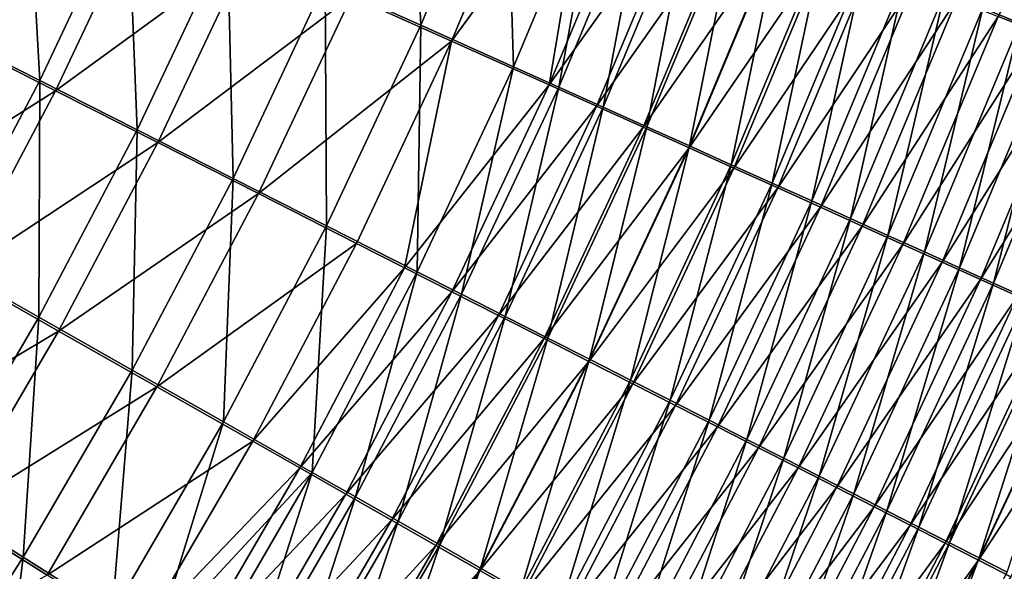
# Model space of a CAD drawing. Header units: metres. Extents: x -901 to 901, y -486 to 401.
# Tile 254 of 256: x 557 to 591, y -174 to -155. Entities that reach past the tile are written whole.
import ezdxf

# ---------------------------------------------------------------- set-up
doc = ezdxf.new("R2010")
doc.units = ezdxf.units.M

msp = doc.modelspace()

# ---------------------------------------------------------------- linework, layer by layer
at = {"layer": 'top0'}
for points in [[(570.623047, -154.895096, -485.109222), (570.212463, -146.544693, -486.507507), (567.340149, -153.422424, -486.534424)], [(570.623047, -154.895096, -485.109222), (573.560425, -147.860397, -485.081726), (570.212463, -146.544693, -486.507507)], [(592.871338, -146.373398, -473.281097), (589.948242, -154.317596, -473.340607), (591.225037, -154.822296, -471.975616)], [(554.117615, -155.081833, -489.402283), (557.074097, -148.824234, -489.373566), (553.566162, -147.255356, -489.828522)], [(594.823547, -147.099243, -475.441223), (591.859497, -155.142136, -475.502533), (590.476318, -154.595032, -476.888062)], [(573.560425, -147.860397, -485.081726), (570.623047, -154.895096, -485.109222), (573.813599, -156.32753, -483.454742)], [(576.814392, -149.140121, -483.426697), (573.560425, -147.860397, -485.081726), (573.813599, -156.32753, -483.454742)], [(574.651001, -148.352905, -487.833679), (571.686096, -155.445023, -487.861267), (568.238953, -153.896637, -489.358154)], [(574.651001, -148.352905, -487.833679), (576.372681, -149.030746, -486.994232), (571.686096, -155.445023, -487.861267)], [(557.521423, -156.801529, -488.698975), (557.074097, -148.824234, -489.373566), (554.117615, -155.081833, -489.402283)], [(560.550476, -150.380188, -488.671173), (557.074097, -148.824234, -489.373566), (557.521423, -156.801529, -488.698975)], [(557.459167, -149.062012, -492.340027), (554.48822, -155.343185, -492.368805), (550.881714, -153.52005, -492.846985)], [(557.459167, -149.062012, -492.340027), (561.109558, -150.697968, -491.602295), (554.48822, -155.343185, -492.368805)], [(576.372681, -149.030746, -486.994232), (575.036316, -156.951111, -486.123627), (571.686096, -155.445023, -487.861267)], [(575.370239, -157.026825, -482.54361), (576.814392, -149.140121, -483.426697), (573.813599, -156.32753, -483.454742)], [(576.372681, -149.030746, -486.994232), (578.067871, -149.698425, -486.095459), (575.036316, -156.951111, -486.123627)], [(575.370239, -157.026825, -482.54361), (578.401917, -149.764862, -482.515289), (576.814392, -149.140121, -483.426697)], [(578.067871, -149.698425, -486.095459), (579.734924, -150.355286, -485.138275), (575.036316, -156.951111, -486.123627)], [(576.898926, -157.713882, -481.577667), (578.401917, -149.764862, -482.515289), (575.370239, -157.026825, -482.54361)], [(576.898926, -157.713882, -481.577667), (579.960999, -150.378632, -481.549103), (578.401917, -149.764862, -482.515289)], [(560.877258, -158.498322, -487.750092), (560.550476, -150.380188, -488.671173), (557.521423, -156.801529, -488.698975)], [(560.877258, -158.498322, -487.750092), (563.978088, -151.915405, -487.723755), (560.550476, -150.380188, -488.671173)], [(575.036316, -156.951111, -486.123627), (579.734924, -150.355286, -485.138275), (576.670837, -157.686371, -485.166687)], [(579.734924, -150.355286, -485.138275), (581.37207, -151.000626, -484.123505), (576.670837, -157.686371, -485.166687)], [(579.960999, -150.378632, -481.549103), (576.898926, -157.713882, -481.577667), (578.39801, -158.38797, -480.5578)], [(581.489929, -150.980804, -480.528961), (579.960999, -150.378632, -481.549103), (578.39801, -158.38797, -480.5578)], [(561.109558, -150.697968, -491.602295), (558.062195, -157.151306, -491.630127), (554.48822, -155.343185, -492.368805)], [(561.109558, -150.697968, -491.602295), (564.708679, -152.312119, -490.607239), (558.062195, -157.151306, -491.630127)], [(576.670837, -157.686371, -485.166687), (581.37207, -151.000626, -484.123505), (578.276001, -158.408752, -484.152191)], [(581.37207, -151.000626, -484.123505), (582.9776, -151.633759, -483.052094), (578.276001, -158.408752, -484.152191)], [(581.489929, -150.980804, -480.528961), (578.39801, -158.38797, -480.5578), (579.86615, -159.048416, -479.485138)], [(582.987244, -151.570801, -479.456024), (581.489929, -150.980804, -480.528961), (579.86615, -159.048416, -479.485138)], [(578.276001, -158.408752, -484.152191), (582.9776, -151.633759, -483.052094), (579.850159, -159.117508, -483.081055)], [(582.9776, -151.633759, -483.052094), (584.549927, -152.254074, -481.925262), (579.850159, -159.117508, -483.081055)], [(579.86615, -159.048416, -479.485138), (581.301758, -159.69458, -478.36084), (582.987244, -151.570801, -479.456024)], [(581.301758, -159.69458, -478.36084), (584.451538, -152.14801, -478.331451), (582.987244, -151.570801, -479.456024)], [(560.877258, -158.498322, -487.750092), (564.168701, -160.163956, -486.558838), (563.978088, -151.915405, -487.723755)], [(563.978088, -151.915405, -487.723755), (564.168701, -160.163956, -486.558838), (567.340149, -153.422424, -486.534424)], [(564.708679, -152.312119, -490.607239), (561.585754, -158.935364, -490.633514), (558.062195, -157.151306, -491.630127)], [(564.708679, -152.312119, -490.607239), (568.238953, -153.896637, -489.358154), (561.585754, -158.935364, -490.633514)], [(579.850159, -159.117508, -483.081055), (584.549927, -152.254074, -481.925262), (581.391724, -159.81192, -481.954468)], [(584.451538, -152.14801, -478.331451), (581.301758, -159.69458, -478.36084), (582.703552, -160.325836, -477.186096)], [(584.549927, -152.254074, -481.925262), (586.087463, -152.860977, -480.744171), (581.391724, -159.81192, -481.954468)], [(585.881226, -152.711884, -477.156464), (584.451538, -152.14801, -478.331451), (582.703552, -160.325836, -477.186096)], [(581.391724, -159.81192, -481.954468), (586.087463, -152.860977, -480.744171), (582.89917, -160.491318, -480.773651)], [(585.881226, -152.711884, -477.156464), (582.703552, -160.325836, -477.186096), (584.069946, -160.941498, -475.962097)], [(586.087463, -152.860977, -480.744171), (587.588806, -153.453842, -479.510132), (582.89917, -160.491318, -480.773651)], [(587.274841, -153.261826, -475.93219), (585.881226, -152.711884, -477.156464), (584.069946, -160.941498, -475.962097)], [(587.274841, -153.261826, -475.93219), (584.069946, -160.941498, -475.962097), (585.399597, -161.540939, -474.690002)], [(588.631042, -153.797256, -474.659851), (587.274841, -153.261826, -475.93219), (585.399597, -161.540939, -474.690002)], [(567.340149, -153.422424, -486.534424), (564.168701, -160.163956, -486.558838), (567.382263, -161.791565, -485.131104)], [(567.382263, -161.791565, -485.131104), (570.623047, -154.895096, -485.109222), (567.340149, -153.422424, -486.534424)], [(582.89917, -160.491318, -480.773651), (587.588806, -153.453842, -479.510132), (584.371033, -161.155014, -479.539856)], [(587.588806, -153.453842, -479.510132), (589.052246, -154.032059, -478.224365), (584.371033, -161.155014, -479.539856)], [(568.238953, -153.896637, -489.358154), (565.041748, -160.686646, -489.382324), (561.585754, -158.935364, -490.633514)], [(568.238953, -153.896637, -489.358154), (571.686096, -155.445023, -487.861267), (565.041748, -160.686646, -489.382324)], [(584.371033, -161.155014, -479.539856), (589.052246, -154.032059, -478.224365), (585.805847, -161.802338, -478.254303)], [(585.399597, -161.540939, -474.690002), (586.690979, -162.123489, -473.371002), (588.631042, -153.797256, -474.659851)], [(589.052246, -154.032059, -478.224365), (590.476318, -154.595032, -476.888062), (585.805847, -161.802338, -478.254303)], [(586.690979, -162.123489, -473.371002), (589.948242, -154.317596, -473.340607), (588.631042, -153.797256, -474.659851)], [(589.948242, -154.317596, -473.340607), (586.690979, -162.123489, -473.371002), (587.942749, -162.688538, -472.006256)], [(591.225037, -154.822296, -471.975616), (589.948242, -154.317596, -473.340607), (587.942749, -162.688538, -472.006256)], [(585.805847, -161.802338, -478.254303), (590.476318, -154.595032, -476.888062), (587.201965, -162.432602, -476.918274)], [(590.476318, -154.595032, -476.888062), (591.859497, -155.142136, -475.502533), (587.201965, -162.432602, -476.918274)], [(570.623047, -154.895096, -485.109222), (567.382263, -161.791565, -485.131104), (570.505249, -163.374664, -483.473663)], [(573.813599, -156.32753, -483.454742), (570.623047, -154.895096, -485.109222), (570.505249, -163.374664, -483.473663)], [(591.225037, -154.822296, -471.975616), (587.942749, -162.688538, -472.006256), (589.153503, -163.235413, -470.597107)], [(592.459961, -155.310745, -470.566223), (591.225037, -154.822296, -471.975616), (589.153503, -163.235413, -470.597107)], [(554.48822, -155.343185, -492.368805), (558.062195, -157.151306, -491.630127), (551.236633, -161.47966, -492.400848)], [(554.208557, -163.077408, -488.728668), (557.521423, -156.801529, -488.698975), (554.117615, -155.081833, -489.402283)], [(587.201965, -162.432602, -476.918274), (591.859497, -155.142136, -475.502533), (588.558044, -163.045135, -475.532959)], [(591.859497, -155.142136, -475.502533), (593.200256, -155.672775, -474.068939), (588.558044, -163.045135, -475.532959)], [(592.459961, -155.310745, -470.566223), (589.153503, -163.235413, -470.597107), (590.321838, -163.76355, -469.145325)], [(593.651672, -155.78244, -469.114227), (592.459961, -155.310745, -470.566223), (590.321838, -163.76355, -469.145325)], [(571.686096, -155.445023, -487.861267), (568.416016, -162.397949, -487.882782), (565.041748, -160.686646, -489.382324)], [(568.416016, -162.397949, -487.882782), (571.686096, -155.445023, -487.861267), (570.068298, -163.236481, -487.042114)], [(571.686096, -155.445023, -487.861267), (575.036316, -156.951111, -486.123627), (570.068298, -163.236481, -487.042114)], [(588.558044, -163.045135, -475.532959), (593.200256, -155.672775, -474.068939), (589.872437, -163.639221, -474.099609)], [(593.200256, -155.672775, -474.068939), (594.497009, -156.18634, -472.588715), (589.872437, -163.639221, -474.099609)], [(590.321838, -163.76355, -469.145325), (591.446533, -164.272354, -467.652924), (593.651672, -155.78244, -469.114227)], [(572.028748, -164.147507, -482.560883), (573.813599, -156.32753, -483.454742), (570.505249, -163.374664, -483.473663)], [(572.028748, -164.147507, -482.560883), (575.370239, -157.026825, -482.54361), (573.813599, -156.32753, -483.454742)], [(589.872437, -163.639221, -474.099609), (594.497009, -156.18634, -472.588715), (591.143677, -164.214218, -472.619598)], [(557.488342, -164.934265, -487.776306), (557.521423, -156.801529, -488.698975), (554.208557, -163.077408, -488.728668)], [(560.877258, -158.498322, -487.750092), (557.521423, -156.801529, -488.698975), (557.488342, -164.934265, -487.776306)], [(575.036316, -156.951111, -486.123627), (571.695068, -164.062469, -486.141968), (570.068298, -163.236481, -487.042114)], [(575.036316, -156.951111, -486.123627), (576.670837, -157.686371, -485.166687), (571.695068, -164.062469, -486.141968)], [(573.524841, -164.906784, -481.59317), (575.370239, -157.026825, -482.54361), (572.028748, -164.147507, -482.560883)], [(573.524841, -164.906784, -481.59317), (576.898926, -157.713882, -481.577667), (575.370239, -157.026825, -482.54361)], [(558.062195, -157.151306, -491.630127), (554.729858, -163.458435, -491.659668), (551.236633, -161.47966, -492.400848)], [(558.062195, -157.151306, -491.630127), (561.585754, -158.935364, -490.633514), (554.729858, -163.458435, -491.659668)], [(576.670837, -157.686371, -485.166687), (573.294739, -164.875046, -485.183258), (571.695068, -164.062469, -486.141968)], [(573.294739, -164.875046, -485.183258), (576.670837, -157.686371, -485.166687), (578.276001, -158.408752, -484.152191)], [(576.898926, -157.713882, -481.577667), (573.524841, -164.906784, -481.59317), (574.991882, -165.651718, -480.571442)], [(578.39801, -158.38797, -480.5578), (576.898926, -157.713882, -481.577667), (574.991882, -165.651718, -480.571442)], [(578.276001, -158.408752, -484.152191), (574.865601, -165.67337, -484.16687), (573.294739, -164.875046, -485.183258)], [(578.276001, -158.408752, -484.152191), (579.850159, -159.117508, -483.081055), (574.865601, -165.67337, -484.16687)], [(578.39801, -158.38797, -480.5578), (574.991882, -165.651718, -480.571442), (576.428528, -166.381561, -479.496796)], [(579.86615, -159.048416, -479.485138), (578.39801, -158.38797, -480.5578), (576.428528, -166.381561, -479.496796)], [(560.704895, -166.756912, -486.580444), (560.877258, -158.498322, -487.750092), (557.488342, -164.934265, -487.776306)], [(564.168701, -160.163956, -486.558838), (560.877258, -158.498322, -487.750092), (560.704895, -166.756912, -486.580444)], [(561.585754, -158.935364, -490.633514), (558.173462, -165.410782, -490.659393), (554.729858, -163.458435, -491.659668)], [(561.585754, -158.935364, -490.633514), (565.041748, -160.686646, -489.382324), (558.173462, -165.410782, -490.659393)], [(579.850159, -159.117508, -483.081055), (576.406006, -166.456604, -483.09375), (574.865601, -165.67337, -484.16687)], [(576.406006, -166.456604, -483.09375), (579.850159, -159.117508, -483.081055), (581.391724, -159.81192, -481.954468)], [(576.428528, -166.381561, -479.496796), (577.833252, -167.095596, -478.370422), (579.86615, -159.048416, -479.485138)], [(577.833252, -167.095596, -478.370422), (581.301758, -159.69458, -478.36084), (579.86615, -159.048416, -479.485138)], [(581.301758, -159.69458, -478.36084), (577.833252, -167.095596, -478.370422), (579.204712, -167.793106, -477.193512)], [(582.703552, -160.325836, -477.186096), (581.301758, -159.69458, -478.36084), (579.204712, -167.793106, -477.193512)], [(576.406006, -166.456604, -483.09375), (581.391724, -159.81192, -481.954468), (577.914429, -167.223984, -481.965057)], [(577.914429, -167.223984, -481.965057), (581.391724, -159.81192, -481.954468), (582.89917, -160.491318, -480.773651)], [(563.84491, -168.537811, -485.147125), (564.168701, -160.163956, -486.558838), (560.704895, -166.756912, -486.580444)], [(564.168701, -160.163956, -486.558838), (563.84491, -168.537811, -485.147125), (567.382263, -161.791565, -485.131104)], [(582.703552, -160.325836, -477.186096), (579.204712, -167.793106, -477.193512), (580.541504, -168.473373, -475.967224)], [(584.069946, -160.941498, -475.962097), (582.703552, -160.325836, -477.186096), (580.541504, -168.473373, -475.967224)], [(565.041748, -160.686646, -489.382324), (561.550659, -167.327148, -489.403351), (558.173462, -165.410782, -490.659393)], [(565.041748, -160.686646, -489.382324), (568.416016, -162.397949, -487.882782), (561.550659, -167.327148, -489.403351)], [(582.89917, -160.491318, -480.773651), (579.389343, -167.974731, -480.782013), (577.914429, -167.223984, -481.965057)], [(584.371033, -161.155014, -479.539856), (579.389343, -167.974731, -480.782013), (582.89917, -160.491318, -480.773651)], [(580.829346, -168.708099, -479.545898), (579.389343, -167.974731, -480.782013), (584.371033, -161.155014, -479.539856)], [(584.069946, -160.941498, -475.962097), (580.541504, -168.473373, -475.967224), (581.842163, -169.135681, -474.69278)], [(585.805847, -161.802338, -478.254303), (580.829346, -168.708099, -479.545898), (584.371033, -161.155014, -479.539856)], [(585.399597, -161.540939, -474.690002), (584.069946, -160.941498, -475.962097), (581.842163, -169.135681, -474.69278)], [(567.382263, -161.791565, -485.131104), (563.84491, -168.537811, -485.147125), (566.895813, -170.269836, -483.483093)], [(570.505249, -163.374664, -483.473663), (567.382263, -161.791565, -485.131104), (566.895813, -170.269836, -483.483093)], [(580.829346, -168.708099, -479.545898), (585.805847, -161.802338, -478.254303), (582.232971, -169.423355, -478.257965)], [(581.842163, -169.135681, -474.69278), (583.105347, -169.779297, -473.371368), (585.399597, -161.540939, -474.690002)], [(582.232971, -169.423355, -478.257965), (585.805847, -161.802338, -478.254303), (587.201965, -162.432602, -476.918274)], [(583.105347, -169.779297, -473.371368), (586.690979, -162.123489, -473.371002), (585.399597, -161.540939, -474.690002)], [(586.690979, -162.123489, -473.371002), (583.105347, -169.779297, -473.371368), (584.32959, -170.403519, -472.00412)], [(587.942749, -162.688538, -472.006256), (586.690979, -162.123489, -473.371002), (584.32959, -170.403519, -472.00412)], [(568.416016, -162.397949, -487.882782), (564.847473, -169.199631, -487.897858), (561.550659, -167.327148, -489.403351)], [(568.416016, -162.397949, -487.882782), (570.068298, -163.236481, -487.042114), (564.847473, -169.199631, -487.897858)], [(582.232971, -169.423355, -478.257965), (587.201965, -162.432602, -476.918274), (583.598633, -170.11972, -476.919403)], [(583.598633, -170.11972, -476.919403), (587.201965, -162.432602, -476.918274), (588.558044, -163.045135, -475.532959)], [(587.942749, -162.688538, -472.006256), (584.32959, -170.403519, -472.00412), (585.51355, -171.007645, -470.592407)], [(589.153503, -163.235413, -470.597107), (587.942749, -162.688538, -472.006256), (585.51355, -171.007645, -470.592407)], [(553.818665, -171.210526, -487.802185), (557.488342, -164.934265, -487.776306), (554.208557, -163.077408, -488.728668)], [(588.558044, -163.045135, -475.532959), (584.924927, -170.796432, -475.531525), (583.598633, -170.11972, -476.919403)], [(584.924927, -170.796432, -475.531525), (588.558044, -163.045135, -475.532959), (589.872437, -163.639221, -474.099609)], [(554.729858, -163.458435, -491.659668), (558.173462, -165.410782, -490.659393), (551.120056, -169.606125, -491.690887)], [(570.068298, -163.236481, -487.042114), (566.461609, -170.117065, -487.053833), (564.847473, -169.199631, -487.897858)], [(570.068298, -163.236481, -487.042114), (571.695068, -164.062469, -486.141968), (566.461609, -170.117065, -487.053833)], [(568.383972, -171.115295, -482.56665), (570.505249, -163.374664, -483.473663), (566.895813, -170.269836, -483.483093)], [(568.383972, -171.115295, -482.56665), (572.028748, -164.147507, -482.560883), (570.505249, -163.374664, -483.473663)], [(589.153503, -163.235413, -470.597107), (585.51355, -171.007645, -470.592407), (586.655884, -171.591003, -469.138)], [(590.321838, -163.76355, -469.145325), (589.153503, -163.235413, -470.597107), (586.655884, -171.591003, -469.138)], [(589.872437, -163.639221, -474.099609), (586.210327, -171.452759, -474.09549), (584.924927, -170.796432, -475.531525)], [(589.872437, -163.639221, -474.099609), (591.143677, -164.214218, -472.619598), (586.210327, -171.452759, -474.09549)], [(586.655884, -171.591003, -469.138), (587.755432, -172.152985, -467.642914), (590.321838, -163.76355, -469.145325)], [(587.755432, -172.152985, -467.642914), (591.446533, -164.272354, -467.652924), (590.321838, -163.76355, -469.145325)], [(571.695068, -164.062469, -486.141968), (568.05072, -171.020721, -486.150055), (566.461609, -170.117065, -487.053833)], [(571.695068, -164.062469, -486.141968), (573.294739, -164.875046, -485.183258), (568.05072, -171.020721, -486.150055)], [(569.845154, -171.945862, -481.595062), (572.028748, -164.147507, -482.560883), (568.383972, -171.115295, -482.56665)], [(569.845154, -171.945862, -481.595062), (573.524841, -164.906784, -481.59317), (572.028748, -164.147507, -482.560883)], [(591.143677, -164.214218, -472.619598), (587.45343, -172.087936, -472.612762), (586.210327, -171.452759, -474.09549)], [(587.45343, -172.087936, -472.612762), (591.143677, -164.214218, -472.619598), (592.370483, -164.769516, -471.094849)], [(591.446533, -164.272354, -467.652924), (587.755432, -172.152985, -467.642914), (588.810913, -172.692917, -466.10907)], [(592.526367, -164.761246, -466.121826), (591.446533, -164.272354, -467.652924), (588.810913, -172.692917, -466.10907)], [(573.294739, -164.875046, -485.183258), (569.613159, -171.909668, -485.1875), (568.05072, -171.020721, -486.150055)], [(574.865601, -165.67337, -484.16687), (569.613159, -171.909668, -485.1875), (573.294739, -164.875046, -485.183258)], [(587.45343, -172.087936, -472.612762), (592.370483, -164.769516, -471.094849), (588.652893, -172.701294, -471.085205)], [(588.652893, -172.701294, -471.085205), (592.370483, -164.769516, -471.094849), (593.551453, -165.304489, -469.527405)], [(592.526367, -164.761246, -466.121826), (588.810913, -172.692917, -466.10907), (589.821106, -173.210205, -464.538452)], [(593.559998, -165.229675, -464.553955), (592.526367, -164.761246, -466.121826), (589.821106, -173.210205, -464.538452)], [(556.95575, -173.18895, -486.599091), (557.488342, -164.934265, -487.776306), (553.818665, -171.210526, -487.802185)], [(560.704895, -166.756912, -486.580444), (557.488342, -164.934265, -487.776306), (556.95575, -173.18895, -486.599091)], [(573.524841, -164.906784, -481.59317), (569.845154, -171.945862, -481.595062), (571.277832, -172.760666, -480.569244)], [(574.991882, -165.651718, -480.571442), (573.524841, -164.906784, -481.59317), (571.277832, -172.760666, -480.569244)], [(558.173462, -165.410782, -490.659393), (554.479065, -171.725586, -490.684692), (551.120056, -169.606125, -491.690887)], [(558.173462, -165.410782, -490.659393), (561.550659, -167.327148, -489.403351), (554.479065, -171.725586, -490.684692)], [(593.551453, -165.304489, -469.527405), (589.807373, -173.29216, -469.514923), (588.652893, -172.701294, -471.085205)], [(589.807373, -173.29216, -469.514923), (593.551453, -165.304489, -469.527405), (594.685303, -165.818527, -467.919312)], [(593.559998, -165.229675, -464.553955), (589.821106, -173.210205, -464.538452), (590.784729, -173.704163, -462.933014)], [(574.865601, -165.67337, -484.16687), (571.147278, -172.782944, -484.167023), (569.613159, -171.909668, -485.1875)], [(574.865601, -165.67337, -484.16687), (576.406006, -166.456604, -483.09375), (571.147278, -172.782944, -484.167023)], [(574.991882, -165.651718, -480.571442), (571.277832, -172.760666, -480.569244), (572.680603, -173.558899, -479.490295)], [(576.428528, -166.381561, -479.496796), (574.991882, -165.651718, -480.571442), (572.680603, -173.558899, -479.490295)], [(589.807373, -173.29216, -469.514923), (594.685303, -165.818527, -467.919312), (590.915588, -173.859863, -467.903931)], [(571.147278, -172.782944, -484.167023), (576.406006, -166.456604, -483.09375), (572.651489, -173.639633, -483.089539)], [(572.651489, -173.639633, -483.089539), (576.406006, -166.456604, -483.09375), (577.914429, -167.223984, -481.965057)], [(572.680603, -173.558899, -479.490295), (574.052063, -174.339767, -478.359436), (576.428528, -166.381561, -479.496796)], [(574.052063, -174.339767, -478.359436), (577.833252, -167.095596, -478.370422), (576.428528, -166.381561, -479.496796)], [(560.017639, -175.121811, -485.156921), (560.704895, -166.756912, -486.580444), (556.95575, -173.18895, -486.599091)], [(563.84491, -168.537811, -485.147125), (560.704895, -166.756912, -486.580444), (560.017639, -175.121811, -485.156921)], [(577.914429, -167.223984, -481.965057), (574.124268, -174.478912, -481.956299), (572.651489, -173.639633, -483.089539)], [(577.833252, -167.095596, -478.370422), (574.052063, -174.339767, -478.359436), (575.390808, -175.102478, -477.177826)], [(579.389343, -167.974731, -480.782013), (574.124268, -174.478912, -481.956299), (577.914429, -167.223984, -481.965057)], [(579.204712, -167.793106, -477.193512), (577.833252, -167.095596, -478.370422), (575.390808, -175.102478, -477.177826)], [(561.550659, -167.327148, -489.403351), (557.772705, -173.805756, -489.42099), (554.479065, -171.725586, -490.684692)], [(561.550659, -167.327148, -489.403351), (564.847473, -169.199631, -487.897858), (557.772705, -173.805756, -489.42099)], [(579.204712, -167.793106, -477.193512), (575.390808, -175.102478, -477.177826), (576.695496, -175.846268, -475.946716)], [(580.541504, -168.473373, -475.967224), (579.204712, -167.793106, -477.193512), (576.695496, -175.846268, -475.946716)], [(574.124268, -174.478912, -481.956299), (579.389343, -167.974731, -480.782013), (575.564209, -175.299927, -480.768524)], [(579.389343, -167.974731, -480.782013), (580.829346, -168.708099, -479.545898), (575.564209, -175.299927, -480.768524)], [(561.516479, -176.068695, -484.348328), (563.84491, -168.537811, -485.147125), (560.017639, -175.121811, -485.156921)], [(566.895813, -170.269836, -483.483093), (563.84491, -168.537811, -485.147125), (561.516479, -176.068695, -484.348328)], [(580.541504, -168.473373, -475.967224), (576.695496, -175.846268, -475.946716), (577.964783, -176.570313, -474.667267)], [(581.842163, -169.135681, -474.69278), (580.541504, -168.473373, -475.967224), (577.964783, -176.570313, -474.667267)], [(575.564209, -175.299927, -480.768524), (580.829346, -168.708099, -479.545898), (576.969788, -176.101868, -479.527466)], [(576.969788, -176.101868, -479.527466), (580.829346, -168.708099, -479.545898), (582.232971, -169.423355, -478.257965)], [(564.847473, -169.199631, -487.897858), (560.987244, -175.837997, -487.906189), (557.772705, -173.805756, -489.42099)], [(564.847473, -169.199631, -487.897858), (566.461609, -170.117065, -487.053833), (560.987244, -175.837997, -487.906189)], [(577.964783, -176.570313, -474.667267), (579.197144, -177.273834, -473.340668), (581.842163, -169.135681, -474.69278)], [(579.197144, -177.273834, -473.340668), (583.105347, -169.779297, -473.371368), (581.842163, -169.135681, -474.69278)], [(576.969788, -176.101868, -479.527466), (582.232971, -169.423355, -478.257965), (578.3396, -176.883881, -478.234375)], [(578.3396, -176.883881, -478.234375), (582.232971, -169.423355, -478.257965), (583.598633, -170.11972, -476.919403)], [(583.105347, -169.779297, -473.371368), (579.197144, -177.273834, -473.340668), (580.391357, -177.956055, -471.968109)], [(584.32959, -170.403519, -472.00412), (583.105347, -169.779297, -473.371368), (580.391357, -177.956055, -471.968109)], [(566.461609, -170.117065, -487.053833), (562.560852, -176.833588, -487.056854), (560.987244, -175.837997, -487.906189)], [(562.991882, -177.001282, -483.482544), (566.895813, -170.269836, -483.483093), (561.516479, -176.068695, -484.348328)], [(566.461609, -170.117065, -487.053833), (568.05072, -171.020721, -486.150055), (562.560852, -176.833588, -487.056854)], [(564.442322, -177.918564, -482.560425), (566.895813, -170.269836, -483.483093), (562.991882, -177.001282, -483.482544)], [(564.442322, -177.918564, -482.560425), (568.383972, -171.115295, -482.56665), (566.895813, -170.269836, -483.483093)], [(583.598633, -170.11972, -476.919403), (579.67218, -177.645157, -476.890503), (578.3396, -176.883881, -478.234375)], [(584.924927, -170.796432, -475.531525), (579.67218, -177.645157, -476.890503), (583.598633, -170.11972, -476.919403)], [(584.32959, -170.403519, -472.00412), (580.391357, -177.956055, -471.968109), (581.545959, -178.616196, -470.550934)], [(585.51355, -171.007645, -470.592407), (584.32959, -170.403519, -472.00412), (581.545959, -178.616196, -470.550934)], [(584.924927, -170.796432, -475.531525), (580.966125, -178.384857, -475.497131), (579.67218, -177.645157, -476.890503)], [(586.210327, -171.452759, -474.09549), (580.966125, -178.384857, -475.497131), (584.924927, -170.796432, -475.531525)], [(552.928223, -179.447769, -486.614502), (556.95575, -173.18895, -486.599091), (553.818665, -171.210526, -487.802185)], [(568.05072, -171.020721, -486.150055), (564.109802, -177.814117, -486.147461), (562.560852, -176.833588, -487.056854)], [(569.613159, -171.909668, -485.1875), (564.109802, -177.814117, -486.147461), (568.05072, -171.020721, -486.150055)], [(565.866211, -178.819595, -481.582794), (568.383972, -171.115295, -482.56665), (564.442322, -177.918564, -482.560425)], [(565.866211, -178.819595, -481.582794), (569.845154, -171.945862, -481.595062), (568.383972, -171.115295, -482.56665)], [(585.51355, -171.007645, -470.592407), (581.545959, -178.616196, -470.550934), (582.659729, -179.25354, -469.090973)], [(586.655884, -171.591003, -469.138), (585.51355, -171.007645, -470.592407), (582.659729, -179.25354, -469.090973)], [(586.210327, -171.452759, -474.09549), (582.21991, -179.102158, -474.055511), (580.966125, -178.384857, -475.497131)], [(586.210327, -171.452759, -474.09549), (587.45343, -172.087936, -472.612762), (582.21991, -179.102158, -474.055511)], [(582.659729, -179.25354, -469.090973), (583.731445, -179.867371, -467.59021), (586.655884, -171.591003, -469.138)], [(583.731445, -179.867371, -467.59021), (587.755432, -172.152985, -467.642914), (586.655884, -171.591003, -469.138)], [(554.479065, -171.725586, -490.684692), (557.772705, -173.805756, -489.42099), (550.509766, -177.867004, -490.70929)], [(569.613159, -171.909668, -485.1875), (565.632568, -178.778564, -485.178894), (564.109802, -177.814117, -486.147461)], [(571.147278, -172.782944, -484.167023), (565.632568, -178.778564, -485.178894), (569.613159, -171.909668, -485.1875)], [(569.845154, -171.945862, -481.595062), (565.866211, -178.819595, -481.582794), (567.262146, -179.703384, -480.550598)], [(571.277832, -172.760666, -480.569244), (569.845154, -171.945862, -481.595062), (567.262146, -179.703384, -480.550598)], [(582.21991, -179.102158, -474.055511), (587.45343, -172.087936, -472.612762), (583.432129, -179.796219, -472.566986)], [(583.432129, -179.796219, -472.566986), (587.45343, -172.087936, -472.612762), (588.652893, -172.701294, -471.085205)], [(587.755432, -172.152985, -467.642914), (583.731445, -179.867371, -467.59021), (584.759949, -180.457031, -466.050629)], [(588.810913, -172.692917, -466.10907), (587.755432, -172.152985, -467.642914), (584.759949, -180.457031, -466.050629)], [(565.632568, -178.778564, -485.178894), (571.147278, -172.782944, -484.167023), (567.127502, -179.725922, -484.152008)], [(567.127502, -179.725922, -484.152008), (571.147278, -172.782944, -484.167023), (572.651489, -173.639633, -483.089539)], [(571.277832, -172.760666, -480.569244), (567.262146, -179.703384, -480.550598), (568.628601, -180.569092, -479.464996)], [(572.680603, -173.558899, -479.490295), (571.277832, -172.760666, -480.569244), (568.628601, -180.569092, -479.464996)], [(588.652893, -172.701294, -471.085205), (584.60144, -180.466324, -471.033569), (583.432129, -179.796219, -472.566986)], [(589.807373, -173.29216, -469.514923), (584.60144, -180.466324, -471.033569), (588.652893, -172.701294, -471.085205)], [(588.810913, -172.692917, -466.10907), (584.759949, -180.457031, -466.050629), (585.743958, -181.021774, -464.474182)], [(589.821106, -173.210205, -464.538452), (588.810913, -172.692917, -466.10907), (585.743958, -181.021774, -464.474182)], [(555.907166, -181.53154, -485.160217), (556.95575, -173.18895, -486.599091), (552.928223, -179.447769, -486.614502)], [(560.017639, -175.121811, -485.156921), (556.95575, -173.18895, -486.599091), (555.907166, -181.53154, -485.160217)], [(584.60144, -180.466324, -471.033569), (589.807373, -173.29216, -469.514923), (585.726685, -181.111725, -469.457275)], [(585.726685, -181.111725, -469.457275), (589.807373, -173.29216, -469.514923), (590.915588, -173.859863, -467.903931)], [(589.821106, -173.210205, -464.538452), (585.743958, -181.021774, -464.474182), (586.682251, -181.560944, -462.862854)], [(590.784729, -173.704163, -462.933014), (589.821106, -173.210205, -464.538452), (586.682251, -181.560944, -462.862854)], [(572.651489, -173.639633, -483.089539), (568.593018, -180.655167, -483.067841), (567.127502, -179.725922, -484.152008)], [(574.124268, -174.478912, -481.956299), (568.593018, -180.655167, -483.067841), (572.651489, -173.639633, -483.089539)], [(568.628601, -180.569092, -479.464996), (569.964294, -181.415833, -478.327148), (572.680603, -173.558899, -479.490295)], [(569.964294, -181.415833, -478.327148), (574.052063, -174.339767, -478.359436), (572.680603, -173.558899, -479.490295)]]:
    msp.add_3dface(points, dxfattribs=at)

doc.saveas('drawing.dxf')
